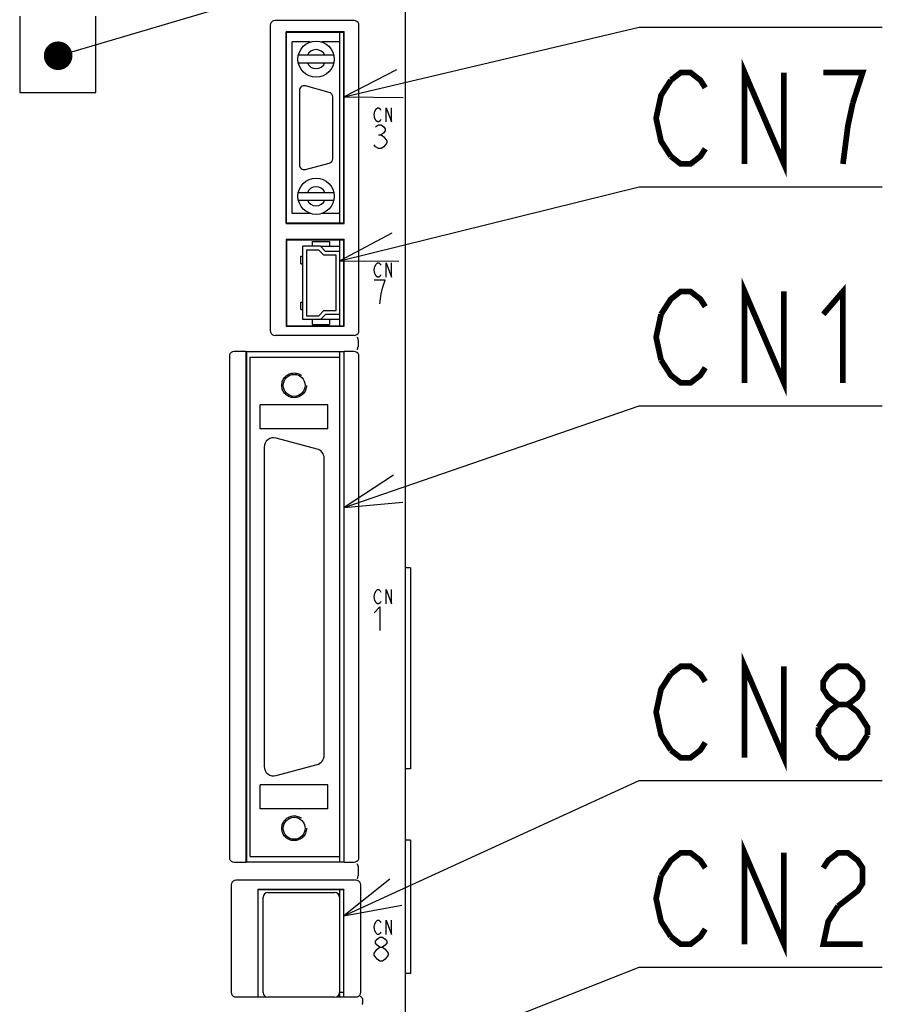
# Model space of a CAD drawing. Extents: x 90 to 1223, y 50 to 821.
# Tile 19 of 35: x 750 to 841, y 499 to 602. Entities that reach past the tile are written whole.
import ezdxf

# ---------------------------------------------------------------- set-up
doc = ezdxf.new("R2010")
doc.units = 0
doc.header["$LTSCALE"] = 69.3
doc.linetypes.add('HIDDEN', pattern=[0.2, 0.1, -0.1])
doc.layers.get('0').update_dxf_attribs({"linetype": 'CONTINUOUS'})
for name, color, linetype in [('ALL_AXIS', 7, 'CONTINUOUS'), ('ALL_CURVE', 7, 'CONTINUOUS'), ('ALL_FEATURES', 7, 'CONTINUOUS'), ('ALL_NOTE', 7, 'CONTINUOUS'), ('DEFAULT_2', 8, 'HIDDEN')]:
    doc.layers.add(name, color=color, linetype=linetype)

msp = doc.modelspace()

# ---------------------------------------------------------------- linework, layer by layer
at = {"color": 7, "linetype": 'CONTINUOUS'}
for p, q in [((781.827, 578.6), (783.85, 578.6)), ((783.85, 570.9), (781.827, 570.9))]:
    msp.add_line(p, q, dxfattribs=at)
at = {"layer": 'ALL_AXIS', "color": 7, "linetype": 'CONTINUOUS'}
for p, q in [((783.85, 581.05), (783.85, 601.05)), ((780.742, 600.05), (778.85, 600.05)), ((783.85, 600.05), (781.958, 600.05)), ((779.6, 594.95), (779.6, 587.15)), ((782.729, 594.763), (780.229, 595.433)), ((783.1, 587.82), (783.1, 594.28)), ((780.229, 586.667), (782.729, 587.337)), ((780.742, 582.05), (778.85, 582.05)), ((783.85, 582.05), (781.958, 582.05)), ((783.85, 578.05), (783.85, 579.25)), ((783.85, 570.25), (783.85, 571.45)), ((783.85, 566.95), (783.85, 567.51)), ((781.459, 557.314), (777.159, 558.466)), ((775.9, 557.5), (775.9, 524)), ((782.2, 525.152), (782.2, 556.348)), ((777.159, 523.034), (781.459, 524.186)), ((783.85, 513.99), (783.85, 514.55)), ((776.3, 510.75), (783.3, 510.75)), ((783.85, 499.8), (783.85, 511.05)), ((775.8, 500.25), (775.8, 510.25)), ((783.8, 510.25), (783.8, 500.25)), ((783.85, 510.155), (783.8, 510.155)), ((783.85, 500.345), (783.8, 500.345)), ((783.3, 499.75), (776.3, 499.75)), ((783.85, 500.3), (784.25, 500.3))]:
    msp.add_line(p, q, dxfattribs=at)
for centre, radius, start, end in [((780.1, 594.95), 0.5, 75, 180), ((782.6, 594.28), 0.5, 0, 75), ((782.6, 587.82), 0.5, 285, 360), ((780.1, 587.15), 0.5, 180, 285), ((776.9, 557.5), 1, 75, 180), ((781.2, 556.348), 1, 0, 75), ((781.2, 525.152), 1, 285, 360), ((776.9, 524), 1, 180, 285), ((776.3, 510.25), 0.5, 90, 180), ((783.3, 510.25), 0.5, 0, 90), ((776.3, 500.25), 0.5, 180, 270), ((783.3, 500.25), 0.5, 270, 360)]:
    msp.add_arc(centre, radius, start, end, dxfattribs=at)
at = {"layer": 'ALL_CURVE', "color": 4, "linetype": 'CONTINUOUS'}
for p, q in [((787.455, 592.4), (787.525, 592.775)), ((787.525, 592.025), (787.455, 592.4)), ((787.525, 592.775), (787.664, 593.025)), ((787.664, 593.025), (787.803, 593.15)), ((787.803, 593.15), (787.943, 593.15)), ((787.943, 593.15), (788.082, 593.025)), ((788.082, 593.025), (788.152, 592.9)), ((788.709, 591.65), (788.709, 593.15)), ((788.709, 593.15), (789.266, 591.65)), ((789.266, 591.65), (789.266, 593.15)), ((787.664, 591.775), (787.525, 592.025)), ((787.6, 591.142), (787.89, 591.35)), ((787.803, 591.65), (787.664, 591.775)), ((787.943, 591.65), (787.803, 591.65)), ((787.89, 591.35), (788.181, 591.35)), ((788.082, 591.775), (787.943, 591.65)), ((788.152, 591.9), (788.082, 591.775)), ((788.181, 591.35), (788.471, 591.142)), ((787.89, 590.308), (788.181, 590.308)), ((788.471, 590.517), (788.181, 590.308)), ((788.181, 590.308), (788.471, 590.1)), ((788.471, 591.142), (788.616, 590.933)), ((788.616, 590.725), (788.471, 590.517)), ((788.616, 590.933), (788.616, 590.725)), ((787.6, 589.058), (787.455, 589.267)), ((788.471, 590.1), (788.761, 589.683)), ((788.761, 589.475), (788.471, 589.058)), ((788.761, 589.683), (788.761, 589.475)), ((787.89, 588.85), (787.6, 589.058)), ((788.181, 588.85), (787.89, 588.85)), ((788.471, 589.058), (788.181, 588.85)), ((787.664, 576.725), (787.803, 576.85)), ((787.803, 576.85), (787.943, 576.85)), ((787.943, 576.85), (788.082, 576.725)), ((788.709, 575.35), (788.709, 576.85)), ((788.709, 576.85), (789.266, 575.35)), ((789.266, 575.35), (789.266, 576.85)), ((787.455, 576.1), (787.525, 576.475)), ((787.525, 575.725), (787.455, 576.1)), ((787.525, 576.475), (787.664, 576.725)), ((788.082, 576.725), (788.152, 576.6)), ((788.616, 575.05), (787.455, 575.05)), ((787.664, 575.475), (787.525, 575.725)), ((787.803, 575.35), (787.664, 575.475)), ((787.943, 575.35), (787.803, 575.35)), ((788.082, 575.475), (787.943, 575.35)), ((788.152, 575.6), (788.082, 575.475)), ((788.326, 574.217), (788.616, 575.05)), ((788.181, 573.592), (788.326, 574.217)), ((788.036, 572.55), (788.181, 573.592)), ((787.455, 541.8), (787.525, 542.175)), ((787.525, 541.425), (787.455, 541.8)), ((787.525, 542.175), (787.664, 542.425)), ((787.664, 542.425), (787.803, 542.55)), ((787.803, 542.55), (787.943, 542.55)), ((787.943, 542.55), (788.082, 542.425)), ((788.082, 542.425), (788.152, 542.3)), ((788.709, 542.55), (789.266, 541.05)), ((788.709, 541.05), (788.709, 542.55)), ((789.266, 541.05), (789.266, 542.55)), ((787.455, 540.125), (788.036, 540.75)), ((787.664, 541.175), (787.525, 541.425)), ((787.803, 541.05), (787.664, 541.175)), ((787.943, 541.05), (787.803, 541.05)), ((788.082, 541.175), (787.943, 541.05)), ((788.036, 540.75), (788.036, 538.25)), ((788.152, 541.3), (788.082, 541.175)), ((787.525, 507.475), (787.664, 507.725)), ((787.664, 507.725), (787.803, 507.85)), ((787.803, 507.85), (787.943, 507.85)), ((787.943, 507.85), (788.082, 507.725)), ((788.082, 507.725), (788.152, 507.6)), ((788.709, 507.85), (789.266, 506.35)), ((788.709, 506.35), (788.709, 507.85)), ((789.266, 506.35), (789.266, 507.85)), ((787.455, 507.1), (787.525, 507.475)), ((787.525, 506.725), (787.455, 507.1)), ((787.664, 506.475), (787.525, 506.725)), ((788.152, 506.6), (788.082, 506.475)), ((787.6, 505.633), (787.745, 505.842)), ((787.6, 505.425), (787.6, 505.633)), ((787.803, 506.35), (787.664, 506.475)), ((787.745, 505.842), (788.036, 506.05)), ((787.943, 506.35), (787.803, 506.35)), ((788.082, 506.475), (787.943, 506.35)), ((788.036, 506.05), (788.326, 506.05)), ((788.326, 506.05), (788.616, 505.842)), ((788.616, 505.842), (788.761, 505.633)), ((788.761, 505.633), (788.761, 505.425)), ((787.455, 504.383), (787.745, 504.8)), ((787.745, 505.217), (787.6, 505.425)), ((788.036, 505.008), (787.745, 505.217)), ((787.745, 504.8), (788.036, 505.008)), ((788.036, 505.008), (788.326, 505.008)), ((788.616, 505.217), (788.326, 505.008)), ((788.326, 505.008), (788.616, 504.8)), ((788.761, 505.425), (788.616, 505.217)), ((788.616, 504.8), (788.906, 504.383)), ((787.455, 504.175), (787.455, 504.383)), ((787.745, 503.758), (787.455, 504.175)), ((788.036, 503.55), (787.745, 503.758)), ((788.326, 503.55), (788.036, 503.55)), ((788.616, 503.758), (788.326, 503.55)), ((788.906, 504.175), (788.616, 503.758)), ((788.906, 504.383), (788.906, 504.175))]:
    msp.add_line(p, q, dxfattribs=at)
at = {"layer": 'ALL_FEATURES', "color": 7, "linetype": 'CONTINUOUS'}
for p, q in [((790.75, 456.25), (790.75, 604.248)), ((750.25, 602.75), (750.25, 594.75)), ((758.25, 594.75), (758.25, 602.75)), ((776.55, 601.8), (776.55, 569.75)), ((785.35, 602.3), (777.05, 602.3)), ((785.85, 569.75), (785.85, 601.8)), ((778.198, 580.998), (778.198, 601.102)), ((784.302, 601.102), (778.198, 601.102)), ((778.198, 601.102), (778.25, 601.05)), ((778.25, 581.05), (778.25, 601.05)), ((784.25, 601.05), (778.25, 601.05)), ((784.302, 601.102), (784.25, 601.05)), ((784.25, 581.05), (784.25, 601.05)), ((784.302, 580.998), (784.302, 601.102)), ((778.85, 582.05), (778.85, 600.05)), ((783.85, 582.05), (783.85, 600.05)), ((783.207, 598.65), (779.493, 598.65)), ((779.493, 597.85), (783.207, 597.85)), ((750.25, 594.75), (758.25, 594.75)), ((779.493, 584.25), (783.207, 584.25)), ((779.493, 583.45), (783.207, 583.45)), ((778.198, 580.998), (778.25, 581.05)), ((778.198, 580.998), (784.302, 580.998)), ((778.25, 581.05), (784.25, 581.05)), ((784.302, 580.998), (784.25, 581.05)), ((784.302, 579.302), (778.198, 579.302)), ((778.198, 579.302), (778.198, 570.198)), ((778.198, 579.302), (778.25, 579.25)), ((784.25, 579.25), (778.25, 579.25)), ((778.25, 579.25), (778.25, 570.25)), ((780.95, 579.1), (782.75, 579.1)), ((780.95, 579.1), (780.95, 578.6)), ((782.75, 579.1), (782.75, 578.6)), ((784.302, 579.302), (784.25, 579.25)), ((784.25, 570.25), (784.25, 579.25)), ((784.302, 570.198), (784.302, 579.302)), ((781.827, 578.6), (779.95, 578.6)), ((779.95, 570.9), (779.95, 578.6)), ((781.65, 578.2), (780.35, 578.2)), ((780.35, 578.2), (780.35, 571.3)), ((782.15, 577.65), (781.65, 578.2)), ((781.827, 578.6), (782.327, 578.05)), ((783.85, 578.05), (782.327, 578.05)), ((783.85, 571.45), (783.85, 578.05)), ((779.76, 577.55), (779.95, 577.55)), ((779.76, 576.75), (779.76, 577.55)), ((783.45, 577.65), (782.15, 577.65)), ((783.45, 571.85), (783.45, 577.65)), ((779.76, 576.75), (779.95, 576.75)), ((779.76, 572.75), (779.95, 572.75)), ((779.76, 571.95), (779.76, 572.75)), ((779.76, 571.95), (779.95, 571.95)), ((781.65, 571.3), (782.15, 571.85)), ((782.15, 571.85), (783.45, 571.85)), ((781.827, 570.9), (779.95, 570.9)), ((780.35, 571.3), (781.65, 571.3)), ((780.95, 570.9), (780.95, 570.4)), ((782.327, 571.45), (781.827, 570.9)), ((783.85, 571.45), (782.327, 571.45)), ((782.75, 570.9), (782.75, 570.4)), ((778.198, 570.198), (778.25, 570.25)), ((778.198, 570.198), (784.302, 570.198)), ((778.25, 570.25), (784.25, 570.25)), ((780.95, 570.4), (782.75, 570.4)), ((784.302, 570.198), (784.25, 570.25)), ((785.35, 569.25), (777.05, 569.25)), ((785.75, 568.767), (785.75, 568.033)), ((773.998, 567.55), (772.75, 567.55)), ((773.998, 513.95), (773.998, 567.55)), ((773.998, 567.55), (774.05, 567.51)), ((784.25, 567.51), (784.302, 567.55)), ((785.35, 567.55), (784.302, 567.55)), ((784.302, 513.95), (784.302, 567.55)), ((772.25, 567.05), (772.25, 514.45)), ((784.25, 567.51), (774.05, 567.51)), ((774.05, 567.51), (774.05, 513.99)), ((774.45, 566.95), (783.85, 566.95)), ((774.45, 514.55), (774.45, 566.95)), ((783.85, 514.55), (783.85, 566.95)), ((784.25, 567.51), (784.25, 513.99)), ((785.85, 514.45), (785.85, 567.05)), ((782.6, 561.95), (775.5, 561.95)), ((775.5, 559.45), (775.5, 561.95)), ((782.6, 559.45), (782.6, 561.95)), ((782.6, 559.45), (775.5, 559.45)), ((791.25, 544.85), (790.75, 544.85)), ((791.25, 544.85), (791.25, 523.75)), ((791.25, 523.75), (790.75, 523.75)), ((782.6, 522.05), (775.5, 522.05)), ((775.5, 519.55), (775.5, 522.05)), ((782.6, 519.55), (782.6, 522.05)), ((782.6, 519.55), (775.5, 519.55)), ((791.25, 516.25), (790.75, 516.25)), ((791.25, 516.25), (791.25, 502.25)), ((772.75, 513.95), (773.998, 513.95)), ((773.998, 513.95), (774.05, 513.99)), ((774.05, 513.99), (784.25, 513.99)), ((774.45, 514.55), (783.85, 514.55)), ((784.25, 513.99), (784.302, 513.95)), ((784.302, 513.95), (785.35, 513.95)), ((785.75, 513.467), (785.75, 512.512)), ((785.554, 512.05), (772.946, 512.05)), ((772.45, 511.554), (772.45, 500.281)), ((784.267, 511.067), (775.233, 511.067)), ((775.233, 511.067), (775.25, 511.05)), ((775.233, 511.067), (775.233, 499.783)), ((784.25, 511.05), (775.25, 511.05)), ((775.25, 511.05), (775.25, 499.8)), ((784.267, 511.067), (784.25, 511.05)), ((784.25, 499.8), (784.25, 511.05)), ((784.267, 499.783), (784.267, 511.067)), ((786.05, 500.281), (786.05, 511.554)), ((783.85, 508.985), (783.8, 508.985)), ((783.85, 508.105), (783.8, 508.105)), ((783.85, 505.57), (783.8, 505.57)), ((783.85, 504.93), (783.8, 504.93)), ((783.85, 502.395), (783.8, 502.395)), ((783.85, 501.515), (783.8, 501.515)), ((791.25, 502.25), (790.75, 502.25)), ((772.953, 499.783), (775.233, 499.783)), ((775.233, 499.783), (775.25, 499.8)), ((775.25, 499.8), (776.113, 499.8)), ((783.487, 499.8), (784.25, 499.8)), ((784.267, 499.783), (784.25, 499.8)), ((784.267, 499.783), (785.547, 499.783)), ((786.225, 499.587), (786.225, 499.083))]:
    msp.add_line(p, q, dxfattribs=at)
for points in [[(777.05, 602.3), (776.895, 602.276), (776.756, 602.205), (776.645, 602.094), (776.574, 601.955), (776.55, 601.8)], [(785.85, 601.8), (785.826, 601.955), (785.755, 602.094), (785.644, 602.205), (785.505, 602.276), (785.35, 602.3)], [(776.55, 569.75), (776.574, 569.595), (776.645, 569.456), (776.756, 569.345), (776.895, 569.274), (777.05, 569.25)], [(785.35, 569.25), (785.505, 569.274), (785.644, 569.345), (785.755, 569.456), (785.826, 569.595), (785.85, 569.75)], [(785.635, 569.071), (785.66, 569.049), (785.69, 568.99), (785.721, 568.899), (785.748, 568.789)], [(785.75, 568.767), (785.75, 568.775), (785.749, 568.782), (785.748, 568.789)], [(772.75, 567.55), (772.595, 567.526), (772.456, 567.455), (772.345, 567.344), (772.274, 567.205), (772.25, 567.05)], [(785.85, 567.05), (785.826, 567.205), (785.755, 567.344), (785.644, 567.455), (785.505, 567.526), (785.35, 567.55)], [(785.635, 567.729), (785.66, 567.751), (785.69, 567.81), (785.721, 567.901), (785.748, 568.011)], [(785.748, 568.011), (785.749, 568.018), (785.75, 568.025), (785.75, 568.033)], [(772.25, 514.45), (772.274, 514.295), (772.345, 514.156), (772.456, 514.045), (772.595, 513.974), (772.75, 513.95)], [(785.35, 513.95), (785.505, 513.974), (785.644, 514.045), (785.755, 514.156), (785.826, 514.295), (785.85, 514.45)], [(785.635, 513.771), (785.66, 513.749), (785.69, 513.69), (785.721, 513.599), (785.748, 513.489)], [(785.75, 513.467), (785.75, 513.475), (785.749, 513.482), (785.748, 513.489)], [(772.946, 512.05), (772.791, 512.026), (772.653, 511.956), (772.544, 511.847), (772.474, 511.709), (772.45, 511.554)], [(786.05, 511.554), (786.026, 511.709), (785.956, 511.847), (785.847, 511.956), (785.709, 512.026), (785.554, 512.05)], [(785.692, 512.215), (785.702, 512.226), (785.711, 512.244), (785.72, 512.269)], [(785.72, 512.269), (785.734, 512.337), (785.745, 512.422), (785.75, 512.516)], [(772.45, 500.281), (772.474, 500.128), (772.545, 499.989), (772.656, 499.879), (772.797, 499.807), (772.953, 499.783)], [(785.547, 499.783), (785.703, 499.807), (785.844, 499.879), (785.955, 499.989), (786.026, 500.128), (786.05, 500.281)], [(785.988, 499.865), (786.019, 499.851), (786.07, 499.807), (786.135, 499.739), (786.204, 499.655)], [(786.225, 499.587), (786.222, 499.612), (786.215, 499.635), (786.204, 499.655)], [(786.204, 499.015), (786.215, 499.035), (786.222, 499.058), (786.225, 499.083)]]:
    msp.add_lwpolyline(points, dxfattribs=at)
for centre, radius in [((781.35, 598.25), 1.9), ((781.35, 583.85), 1.9), ((779.05, 564), 1.154), ((779.05, 517.5), 1.154)]:
    msp.add_circle(centre, radius, dxfattribs=at)
for centre, start, end in [((781.35, 598.25), 23.57818, 156.42182), ((781.35, 598.25), 203.57818, 336.42182), ((781.35, 583.85), 23.57818, 156.42182), ((781.35, 583.85), 203.57818, 336.42182)]:
    msp.add_arc(centre, 1, start, end, dxfattribs=at)
at = {"layer": 'ALL_NOTE', "color": 2, "linetype": 'CONTINUOUS'}
for p, q in [((755.721, 599.029), (815.25, 616.625)), ((784.302, 594.285), (815.25, 601.607)), ((815.25, 601.607), (816, 601.607)), ((816, 601.607), (840.768, 601.607)), ((783.85, 577.065), (815.25, 584.842)), ((815.25, 584.842), (816, 584.842)), ((816, 584.842), (840.768, 584.842)), ((784.302, 551.179), (815.25, 561.857)), ((815.25, 561.857), (816, 561.857)), ((816, 561.857), (840.768, 561.857)), ((784.267, 508.298), (815.25, 522.497)), ((815.25, 522.497), (816, 522.497)), ((816, 522.497), (840.768, 522.497)), ((783.55, 490.409), (815.25, 502.921)), ((815.25, 502.921), (816, 502.921)), ((816, 502.921), (840.768, 502.921))]:
    msp.add_line(p, q, dxfattribs=at)
at = {"layer": 'ALL_NOTE', "color": 2, "linetype": 'CONTINUOUS', "const_width": 1.5}
msp.add_lwpolyline([(753.532, 598.604, 1), (755.032, 598.604, 1)], format="xyb", close=True, dxfattribs=at)
at = {"layer": 'ALL_NOTE', "color": 2, "linetype": 'CONTINUOUS', "const_width": 0.6}
for points in [[(826.32, 587.242), (826.32, 596.842), (830.448, 587.242), (830.448, 596.842)], [(818.58, 596.042), (819.612, 596.842), (820.644, 596.842), (821.676, 596.042), (822.192, 595.242)], [(837.672, 593.642), (838.704, 596.842), (834.576, 596.842)], [(818.58, 588.042), (817.548, 589.642), (817.032, 592.042), (817.548, 594.442), (818.58, 596.042)], [(836.64, 587.242), (837.156, 591.242), (837.672, 593.642)], [(822.192, 588.842), (821.676, 588.042), (820.644, 587.242), (819.612, 587.242), (818.58, 588.042)], [(826.32, 564.257), (826.32, 573.857), (830.448, 564.257), (830.448, 573.857)], [(817.548, 571.457), (818.58, 573.057), (819.612, 573.857), (820.644, 573.857), (821.676, 573.057), (822.192, 572.257)], [(834.576, 571.457), (836.64, 573.857), (836.64, 564.257)], [(817.548, 566.657), (817.032, 569.057), (817.548, 571.457)], [(822.192, 565.857), (821.676, 565.057), (820.644, 564.257), (819.612, 564.257), (818.58, 565.057), (817.548, 566.657)], [(826.32, 524.897), (826.32, 534.497), (830.448, 524.897), (830.448, 534.497)], [(818.58, 533.697), (819.612, 534.497), (820.644, 534.497), (821.676, 533.697), (822.192, 532.897)], [(836.124, 530.497), (835.092, 531.297), (834.576, 532.097), (834.576, 532.897), (835.092, 533.697), (836.124, 534.497), (837.156, 534.497), (838.188, 533.697), (838.704, 532.897), (838.704, 532.097), (838.188, 531.297), (837.156, 530.497)], [(818.58, 525.697), (817.548, 527.297), (817.032, 529.697), (817.548, 532.097), (818.58, 533.697)], [(834.06, 528.097), (835.092, 529.697), (836.124, 530.497), (837.156, 530.497), (838.188, 529.697), (838.704, 528.897), (839.22, 528.097), (839.22, 527.297)], [(836.124, 524.897), (835.092, 525.697), (834.576, 526.497), (834.06, 527.297), (834.06, 528.097)], [(839.22, 527.297), (838.188, 525.697), (837.156, 524.897), (836.124, 524.897)], [(822.192, 526.497), (821.676, 525.697), (820.644, 524.897), (819.612, 524.897), (818.58, 525.697)], [(826.32, 505.321), (826.32, 514.921), (830.448, 505.321), (830.448, 514.921)], [(817.548, 512.521), (818.58, 514.121), (819.612, 514.921), (820.644, 514.921), (821.676, 514.121), (822.192, 513.321)], [(834.576, 513.321), (835.092, 514.121), (836.124, 514.921), (837.156, 514.921), (838.188, 514.121), (838.704, 513.321), (838.704, 511.721), (838.188, 510.921), (836.124, 509.321)], [(818.58, 506.121), (817.548, 507.721), (817.032, 510.121), (817.548, 512.521)], [(836.124, 509.321), (835.092, 507.721), (834.576, 505.321), (838.704, 505.321)], [(822.192, 506.921), (821.676, 506.121), (820.644, 505.321), (819.612, 505.321), (818.58, 506.121)]]:
    msp.add_lwpolyline(points, dxfattribs=at)
at = {"layer": 'ALL_NOTE', "color": 2, "linetype": 'CONTINUOUS'}
for points in [[(789.796, 597.126), (784.302, 594.285), (790.487, 594.207)], [(789.313, 579.964), (783.85, 577.065), (790.035, 577.052)], [(789.485, 554.554), (784.302, 551.179), (790.464, 551.718)], [(789.097, 512.162), (784.267, 508.298), (790.347, 509.434)]]:
    msp.add_lwpolyline(points, dxfattribs=at)
at = {"layer": 'DEFAULT_2', "color": 8, "linetype": 'HIDDEN'}
for centre in [(779.05, 564), (779.05, 517.5)]:
    msp.add_circle(centre, 1.3, dxfattribs=at)

doc.saveas('drawing.dxf')
